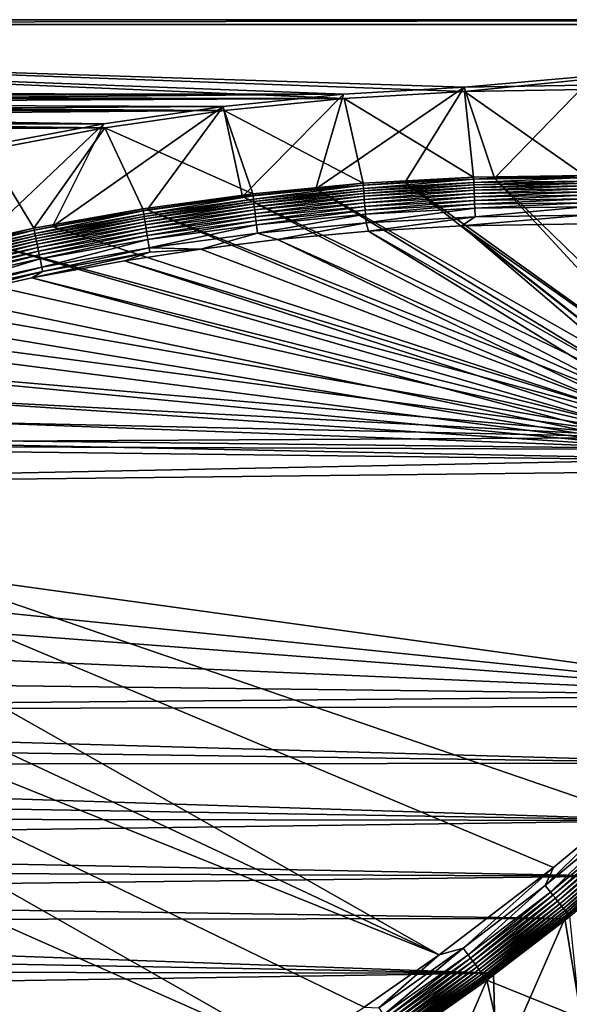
# Model space of a CAD drawing. Header units: metres. Extents: x 0 to 1651, y -1070 to 0.
# Tile 17 of 23: x 935 to 1273, y -606 to 0. Entities that reach past the tile are written whole.
import ezdxf

# ---------------------------------------------------------------- set-up
doc = ezdxf.new("R2010")
doc.units = ezdxf.units.M

msp = doc.modelspace()

# ---------------------------------------------------------------- linework, layer by layer
at = {"layer": 'None'}
for points in [[(423.802948, -47.347477), (1134.583252, -48.452602), (0, 0)], [(1134.583252, -48.452602), (1208.617432, -44.136024), (0, 0)], [(0, 0), (1208.617432, -44.136024), (1650, 0)], [(0, 0), (1650, 0), (0, 0, -45)], [(1650, 0), (1650, 0, -45), (0, 0, -45)], [(3, -3, -45), (0, 0, -45), (1650, 0, -45)], [(1647.142822, -3, -45), (3, -3, -45), (1650, 0, -45)], [(1208.617432, -44.136024), (1282.768555, -42.997688), (1650, 0)], [(1647.142822, -3, -3), (1208.450439, -41.532547, -3), (3, -3, -3)], [(1208.450439, -41.532547, -3), (1134.234009, -45.864342, -3), (3, -3, -3)], [(3, -3, -3), (1134.234009, -45.864342, -3), (422.772034, -44.999176, -3)], [(3, -3, -45), (1647.142822, -3, -45), (3, -3, -3)], [(1647.142822, -3, -45), (1647.142822, -3, -3), (3, -3, -3)], [(1282.784546, -40.389877, -3), (1208.450439, -41.532547, -3), (1647.142822, -3, -3)], [(1172.095947, -99.991081, -406), (1117.12439, -104.191658, -406), (1208.450439, -41.532547, -3)], [(1208.450439, -41.532547, -3), (1117.12439, -104.191658, -406), (1134.234009, -45.864342, -3)], [(1227.175903, -97.601654, -406), (1172.095947, -99.991081, -406), (1208.450439, -41.532547, -3)], [(1227.175903, -97.601654, -406), (1208.450439, -41.532547, -3), (1282.784546, -40.389877, -3)], [(1282.439331, -97.026779, -406), (1227.175903, -97.601654, -406), (1282.784546, -40.389877, -3)], [(1134.234009, -45.864342, -3), (452.166077, -47.425011, -3), (422.772034, -44.999176, -3)], [(423.802948, -47.347477), (447.228119, -49.1884), (1134.583252, -48.452602)], [(447.228119, -49.1884), (470.554016, -52.022148), (1134.583252, -48.452602)], [(452.166077, -47.425011, -3), (1134.234009, -45.864342, -3), (481.384247, -51.449856, -3)], [(1134.583252, -48.452602), (470.554016, -52.022148), (1060.802246, -55.93948)], [(1134.234009, -45.864342, -3), (1060.271729, -53.377277, -3), (481.384247, -51.449856, -3)], [(1134.234009, -45.864342, -3), (1072.084839, -108.994781, -406), (1060.271729, -53.377277, -3)], [(1060.802246, -55.93948), (1146.240845, -100.715622, -377.175201), (1134.583252, -48.452602)], [(1117.12439, -104.191658, -406), (1072.084839, -108.994781, -406), (1134.234009, -45.864342, -3)], [(1134.583252, -48.452602), (1214.295288, -96.975586, -377.175201), (1208.617432, -44.136024)], [(1146.240845, -100.715622, -377.175201), (1214.295288, -96.975586, -377.175201), (1134.583252, -48.452602)], [(1208.617432, -44.136024), (1282.445557, -96.005219, -377.175201), (1282.768555, -42.997688)], [(1214.295288, -96.975586, -377.175201), (1282.445557, -96.005219, -377.175201), (1208.617432, -44.136024)], [(470.554016, -52.022148), (493.738586, -55.843609), (1060.802246, -55.93948)], [(481.384247, -51.449856, -3), (1060.271729, -53.377277, -3), (510.341522, -57.051674, -3)], [(1060.271729, -53.377277, -3), (986.700134, -64.05751, -3), (510.341522, -57.051674, -3)], [(1060.271729, -53.377277, -3), (1013.476501, -117.099854, -406), (955.190979, -127.269501, -406)], [(1060.271729, -53.377277, -3), (955.190979, -127.269501, -406), (986.700134, -64.05751, -3)], [(1072.084839, -108.994781, -406), (1013.476501, -117.099854, -406), (1060.271729, -53.377277, -3)], [(1060.802246, -55.93948), (493.738586, -55.843609), (516.740051, -60.645893)], [(510.341522, -57.051674, -3), (986.700134, -64.05751, -3), (538.954285, -64.20813, -3)], [(1060.802246, -55.93948), (516.740051, -60.645893), (987.410156, -66.582886)], [(987.410156, -66.582886), (1078.394653, -107.219131, -377.175201), (1060.802246, -55.93948)], [(1078.394653, -107.219131, -377.175201), (1146.240845, -100.715622, -377.175201), (1060.802246, -55.93948)], [(516.740051, -60.645893), (539.516846, -66.420341), (987.410156, -66.582886)], [(986.700134, -64.05751, -3), (913.654602, -77.885361, -3), (538.954285, -64.20813, -3)], [(987.410156, -66.582886), (539.516846, -66.420341), (550.808167, -69.668938)], [(987.410156, -66.582886), (550.808167, -69.668938), (914.54187, -80.363251)], [(955.190979, -127.269501, -406), (910.559204, -136.503036, -406), (986.700134, -64.05751, -3)], [(986.700134, -64.05751, -3), (910.559204, -136.503036, -406), (913.654602, -77.885361, -3)], [(943.775452, -128.46904, -377.175201), (987.410156, -66.582886), (914.54187, -80.363251)], [(943.775452, -128.46904, -377.175201), (1010.869019, -116.475372, -377.175201), (987.410156, -66.582886)], [(1010.869019, -116.475372, -377.175201), (1078.394653, -107.219131, -377.175201), (987.410156, -66.582886)], [(877.224854, -143.180298, -377.175201), (943.775452, -128.46904, -377.175201), (914.54187, -80.363251)], [(1214.295288, -96.975586, -377.175201), (1146.240845, -100.715622, -377.175201), (1146.380493, -101.932091, -382.385681)], [(1214.383667, -98.193672, -382.385681), (1214.295288, -96.975586, -377.175201), (1146.380493, -101.932091, -382.385681)], [(1282.445557, -96.005219, -377.175201), (1214.295288, -96.975586, -377.175201), (1214.383667, -98.193672, -382.385681)], [(1282.438232, -97.219513, -382.386566), (1282.445557, -96.005219, -377.175201), (1214.383667, -98.193672, -382.385681)], [(1146.240845, -100.715622, -377.175201), (1078.394653, -107.219131, -377.175201), (1078.561401, -108.429367, -382.385681)], [(1146.380493, -101.932091, -382.385681), (1146.240845, -100.715622, -377.175201), (1078.561401, -108.429367, -382.385681)], [(1078.561401, -108.429367, -382.385681), (1078.807251, -110.541664, -387.314758), (1146.380493, -101.932091, -382.385681)], [(1078.807251, -110.541664, -387.314758), (1146.540283, -104.052643, -387.314758), (1146.380493, -101.932091, -382.385681)], [(1117.12439, -104.191658, -406), (1172.095947, -99.991081, -406), (1336.091064, -228.928284, -406)], [(1146.380493, -101.932091, -382.385681), (1146.540283, -104.052643, -387.314758), (1214.383667, -98.193672, -382.385681)], [(1146.540283, -104.052643, -387.314758), (1214.457031, -100.31897, -387.314758), (1214.383667, -98.193672, -382.385681)], [(1146.540283, -104.052643, -387.314758), (1146.644409, -105.434029, -389.61441), (1214.457031, -100.31897, -387.314758)], [(1146.644409, -105.434029, -389.61441), (1214.504883, -101.703445, -389.61441), (1214.457031, -100.31897, -387.314758)], [(1146.644409, -105.434029, -389.61441), (1146.763428, -107.014198, -391.779236), (1214.504883, -101.703445, -389.61441)], [(1146.763428, -107.014198, -391.779236), (1214.559692, -103.287155, -391.779236), (1214.504883, -101.703445, -389.61441)], [(1172.095947, -99.991081, -406), (1227.175903, -97.601654, -406), (1341.770264, -221.770325, -406)], [(1336.091064, -228.928284, -406), (1172.095947, -99.991081, -406), (1341.770264, -221.770325, -406)], [(1214.383667, -98.193672, -382.385681), (1214.457031, -100.31897, -387.314758), (1282.438232, -97.219513, -382.386566)], [(1214.457031, -100.31897, -387.314758), (1282.425171, -99.348434, -387.314301), (1282.438232, -97.219513, -382.386566)], [(1214.457031, -100.31897, -387.314758), (1214.504883, -101.703445, -389.61441), (1282.425171, -99.348434, -387.314301)], [(1214.504883, -101.703445, -389.61441), (1282.416748, -100.733841, -389.614227), (1282.425171, -99.348434, -387.314301)], [(1214.504883, -101.703445, -389.61441), (1214.559692, -103.287155, -391.779236), (1282.416748, -100.733841, -389.614227)], [(1214.559692, -103.287155, -391.779236), (1282.407104, -102.318085, -391.779541), (1282.416748, -100.733841, -389.614227)], [(1214.559692, -103.287155, -391.779236), (1214.620728, -105.056458, -393.793457), (1282.407104, -102.318085, -391.779541)], [(1214.620728, -105.056458, -393.793457), (1282.396362, -104.088615, -393.793762), (1282.407104, -102.318085, -391.779541)], [(1227.175903, -97.601654, -406), (1282.439331, -97.026779, -406), (1348.928345, -216.09111, -406)], [(1341.770264, -221.770325, -406), (1227.175903, -97.601654, -406), (1348.928345, -216.09111, -406)], [(1078.394653, -107.219131, -377.175201), (1010.869019, -116.475372, -377.175201), (1011.058777, -117.677444, -382.385681)], [(1078.561401, -108.429367, -382.385681), (1078.394653, -107.219131, -377.175201), (1011.058777, -117.677444, -382.385681)], [(1011.058777, -117.677444, -382.385681), (1011.39032, -119.778008, -387.314758), (1078.561401, -108.429367, -382.385681)], [(1011.39032, -119.778008, -387.314758), (1078.807251, -110.541664, -387.314758), (1078.561401, -108.429367, -382.385681)], [(1013.476501, -117.099854, -406), (1072.084839, -108.994781, -406), (1330.743774, -242.735291, -406)], [(1072.084839, -108.994781, -406), (1117.12439, -104.191658, -406), (1332.880127, -235.304947, -406)], [(1330.743774, -242.735291, -406), (1072.084839, -108.994781, -406), (1332.880127, -235.304947, -406)], [(1078.807251, -110.541664, -387.314758), (1078.967407, -111.917679, -389.61441), (1146.540283, -104.052643, -387.314758)], [(1078.967407, -111.917679, -389.61441), (1146.644409, -105.434029, -389.61441), (1146.540283, -104.052643, -387.314758)], [(1078.967407, -111.917679, -389.61441), (1079.150635, -113.491707, -391.779236), (1146.644409, -105.434029, -389.61441)], [(1079.150635, -113.491707, -391.779236), (1146.763428, -107.014198, -391.779236), (1146.644409, -105.434029, -389.61441)], [(1079.150635, -113.491707, -391.779236), (1079.355347, -115.250191, -393.793457), (1146.763428, -107.014198, -391.779236)], [(1079.355347, -115.250191, -393.793457), (1146.896484, -108.779549, -393.793457), (1146.763428, -107.014198, -391.779236)], [(1146.896484, -108.779549, -393.793457), (1079.355347, -115.250191, -393.793457), (1079.579956, -117.179573, -395.641296)], [(1147.042358, -110.716469, -395.641296), (1146.896484, -108.779549, -393.793457), (1079.579956, -117.179573, -395.641296)], [(1332.880127, -235.304947, -406), (1117.12439, -104.191658, -406), (1336.091064, -228.928284, -406)], [(1146.763428, -107.014198, -391.779236), (1146.896484, -108.779549, -393.793457), (1214.559692, -103.287155, -391.779236)], [(1146.896484, -108.779549, -393.793457), (1214.620728, -105.056458, -393.793457), (1214.559692, -103.287155, -391.779236)], [(1214.620728, -105.056458, -393.793457), (1146.896484, -108.779549, -393.793457), (1147.042358, -110.716469, -395.641296)], [(1214.687866, -106.997711, -395.641296), (1214.620728, -105.056458, -393.793457), (1147.042358, -110.716469, -395.641296)], [(1214.687866, -106.997711, -395.641296), (1147.042358, -110.716469, -395.641296), (1147.200195, -112.810692, -397.307617)], [(1214.760376, -109.096619, -397.307617), (1214.687866, -106.997711, -395.641296), (1147.200195, -112.810692, -397.307617)], [(1147.200195, -112.810692, -397.307617), (1147.36853, -115.045364, -398.780426), (1214.760376, -109.096619, -397.307617)], [(1147.36853, -115.045364, -398.780426), (1214.837769, -111.336296, -398.780426), (1214.760376, -109.096619, -397.307617)], [(1282.396362, -104.088615, -393.793762), (1214.620728, -105.056458, -393.793457), (1214.687866, -106.997711, -395.641296)], [(1282.384521, -106.031303, -395.641296), (1282.396362, -104.088615, -393.793762), (1214.687866, -106.997711, -395.641296)], [(1282.384521, -106.031303, -395.641296), (1214.687866, -106.997711, -395.641296), (1214.760376, -109.096619, -397.307617)], [(1282.371704, -108.131172, -397.307983), (1282.384521, -106.031303, -395.641296), (1214.760376, -109.096619, -397.307617)], [(1214.760376, -109.096619, -397.307617), (1214.837769, -111.336296, -398.780426), (1282.371704, -108.131172, -397.307983)], [(1214.837769, -111.336296, -398.780426), (1282.358032, -110.372177, -398.780975), (1282.371704, -108.131172, -397.307983)], [(1011.39032, -119.778008, -387.314758), (1011.606323, -121.14637, -389.61441), (1078.807251, -110.541664, -387.314758)], [(1011.606323, -121.14637, -389.61441), (1078.967407, -111.917679, -389.61441), (1078.807251, -110.541664, -387.314758)], [(1011.606323, -121.14637, -389.61441), (1011.853394, -122.711655, -391.779236), (1078.967407, -111.917679, -389.61441)], [(1011.853394, -122.711655, -391.779236), (1079.150635, -113.491707, -391.779236), (1078.967407, -111.917679, -389.61441)], [(1011.853394, -122.711655, -391.779236), (1012.129456, -124.460358, -393.793457), (1079.150635, -113.491707, -391.779236)], [(1012.129456, -124.460358, -393.793457), (1079.355347, -115.250191, -393.793457), (1079.150635, -113.491707, -391.779236)], [(1147.042358, -110.716469, -395.641296), (1079.579956, -117.179573, -395.641296), (1079.822754, -119.265648, -397.307617)], [(1147.200195, -112.810692, -397.307617), (1147.042358, -110.716469, -395.641296), (1079.822754, -119.265648, -397.307617)], [(1079.822754, -119.265648, -397.307617), (1080.081909, -121.491631, -398.780426), (1147.200195, -112.810692, -397.307617)], [(1080.081909, -121.491631, -398.780426), (1147.36853, -115.045364, -398.780426), (1147.200195, -112.810692, -397.307617)], [(1080.081909, -121.491631, -398.780426), (1080.355225, -123.84008, -400.048401), (1147.36853, -115.045364, -398.780426)], [(1080.355225, -123.84008, -400.048401), (1147.546143, -117.402985, -400.048401), (1147.36853, -115.045364, -398.780426)], [(1147.36853, -115.045364, -398.780426), (1147.546143, -117.402985, -400.048401), (1214.837769, -111.336296, -398.780426)], [(1147.546143, -117.402985, -400.048401), (1214.919434, -113.699196, -400.048401), (1214.837769, -111.336296, -398.780426)], [(1214.919434, -113.699196, -400.048401), (1147.546143, -117.402985, -400.048401), (1147.731812, -119.866043, -401.100159)], [(1215.004761, -116.16777, -401.100159), (1214.919434, -113.699196, -400.048401), (1147.731812, -119.866043, -401.100159)], [(1214.837769, -111.336296, -398.780426), (1214.919434, -113.699196, -400.048401), (1282.358032, -110.372177, -398.780975)], [(1214.919434, -113.699196, -400.048401), (1282.343628, -112.736855, -400.048492), (1282.358032, -110.372177, -398.780975)], [(1282.343628, -112.736855, -400.048492), (1214.919434, -113.699196, -400.048401), (1215.004761, -116.16777, -401.100159)], [(1282.328613, -115.207176, -401.100342), (1282.343628, -112.736855, -400.048492), (1215.004761, -116.16777, -401.100159)], [(1282.328613, -115.207176, -401.100342), (1215.004761, -116.16777, -401.100159), (1215.183594, -121.341736, -402.52005)], [(1282.296997, -120.383163, -402.522797), (1282.328613, -115.207176, -401.100342), (1215.183594, -121.341736, -402.52005)], [(1010.869019, -116.475372, -377.175201), (943.775452, -128.46904, -377.175201), (944.000732, -129.665039, -382.385681)], [(1011.058777, -117.677444, -382.385681), (1010.869019, -116.475372, -377.175201), (944.000732, -129.665039, -382.385681)], [(944.000732, -129.665039, -382.385681), (944.417419, -131.750381, -387.314758), (1011.058777, -117.677444, -382.385681)], [(944.417419, -131.750381, -387.314758), (1011.39032, -119.778008, -387.314758), (1011.058777, -117.677444, -382.385681)], [(944.417419, -131.750381, -387.314758), (944.688904, -133.108841, -389.61441), (1011.39032, -119.778008, -387.314758)], [(944.688904, -133.108841, -389.61441), (1011.606323, -121.14637, -389.61441), (1011.39032, -119.778008, -387.314758)], [(944.688904, -133.108841, -389.61441), (944.99939, -134.662781, -391.779236), (1011.606323, -121.14637, -389.61441)], [(944.99939, -134.662781, -391.779236), (1011.853394, -122.711655, -391.779236), (1011.606323, -121.14637, -389.61441)], [(955.190979, -127.269501, -406), (1013.476501, -117.099854, -406), (1330.077148, -250, -406)], [(1079.355347, -115.250191, -393.793457), (1012.129456, -124.460358, -393.793457), (1012.432312, -126.379013, -395.641296)], [(1079.579956, -117.179573, -395.641296), (1079.355347, -115.250191, -393.793457), (1012.432312, -126.379013, -395.641296)], [(1079.579956, -117.179573, -395.641296), (1012.432312, -126.379013, -395.641296), (1012.759766, -128.453491, -397.307617)], [(1079.822754, -119.265648, -397.307617), (1079.579956, -117.179573, -395.641296), (1012.759766, -128.453491, -397.307617)], [(1012.759766, -128.453491, -397.307617), (1013.109192, -130.667099, -398.780426), (1079.822754, -119.265648, -397.307617)], [(1013.109192, -130.667099, -398.780426), (1080.081909, -121.491631, -398.780426), (1079.822754, -119.265648, -397.307617)], [(1330.077148, -250, -406), (1013.476501, -117.099854, -406), (1330.743774, -242.735291, -406)], [(1147.546143, -117.402985, -400.048401), (1080.355225, -123.84008, -400.048401), (1080.640869, -126.293556, -401.100159)], [(1147.731812, -119.866043, -401.100159), (1147.546143, -117.402985, -400.048401), (1080.640869, -126.293556, -401.100159)], [(1147.731812, -119.866043, -401.100159), (1080.640869, -126.293556, -401.100159), (1081.23938, -131.435898, -402.52005)], [(1148.120728, -125.028465, -402.52005), (1147.731812, -119.866043, -401.100159), (1081.23938, -131.435898, -402.52005)], [(1215.004761, -116.16777, -401.100159), (1147.731812, -119.866043, -401.100159), (1148.120728, -125.028465, -402.52005)], [(1215.183594, -121.341736, -402.52005), (1215.004761, -116.16777, -401.100159), (1148.120728, -125.028465, -402.52005)], [(1215.183594, -121.341736, -402.52005), (1206.900146, -126.978722, -403), (1282.296997, -120.383163, -402.522797)], [(1206.900146, -126.978722, -403), (1282.264526, -125.712708, -403), (1282.296997, -120.383163, -402.522797)], [(910.559204, -136.503036, -406), (955.190979, -127.269501, -406), (1330.077148, -250, -406)], [(944.99939, -134.662781, -391.779236), (945.346313, -136.398819, -393.793457), (1011.853394, -122.711655, -391.779236)], [(945.346313, -136.398819, -393.793457), (1012.129456, -124.460358, -393.793457), (1011.853394, -122.711655, -391.779236)], [(1012.129456, -124.460358, -393.793457), (945.346313, -136.398819, -393.793457), (945.726929, -138.303574, -395.641296)], [(1012.432312, -126.379013, -395.641296), (1012.129456, -124.460358, -393.793457), (945.726929, -138.303574, -395.641296)], [(1012.432312, -126.379013, -395.641296), (945.726929, -138.303574, -395.641296), (946.138489, -140.363022, -397.307617)], [(1012.759766, -128.453491, -397.307617), (1012.432312, -126.379013, -395.641296), (946.138489, -140.363022, -397.307617)], [(1013.109192, -130.667099, -398.780426), (1013.477844, -133.002502, -400.048401), (1080.081909, -121.491631, -398.780426)], [(1013.477844, -133.002502, -400.048401), (1080.355225, -123.84008, -400.048401), (1080.081909, -121.491631, -398.780426)], [(1080.355225, -123.84008, -400.048401), (1013.477844, -133.002502, -400.048401), (1013.862976, -135.442337, -401.100159)], [(1080.640869, -126.293556, -401.100159), (1080.355225, -123.84008, -400.048401), (1013.862976, -135.442337, -401.100159)], [(1080.640869, -126.293556, -401.100159), (1013.862976, -135.442337, -401.100159), (1014.670227, -140.556091, -402.52005)], [(1081.23938, -131.435898, -402.52005), (1080.640869, -126.293556, -401.100159), (1014.670227, -140.556091, -402.52005)], [(1081.23938, -131.435898, -402.52005), (1093.557251, -135.405212, -403), (1148.120728, -125.028465, -402.52005)], [(1093.557251, -135.405212, -403), (1149.664185, -130.250336, -403), (1148.120728, -125.028465, -402.52005)], [(1148.120728, -125.028465, -402.52005), (1149.664185, -130.250336, -403), (1215.183594, -121.341736, -402.52005)], [(1149.664185, -130.250336, -403), (1206.900146, -126.978722, -403), (1215.183594, -121.341736, -402.52005)], [(1206.900146, -126.978722, -403), (1149.664185, -130.250336, -403), (1334.490601, -235.94249, -403)], [(1206.900146, -126.978722, -403), (1342.995117, -222.995056, -403), (1282.264526, -125.712708, -403)], [(1334.490601, -235.94249, -403), (1337.562988, -229.841339, -403), (1206.900146, -126.978722, -403)], [(1337.562988, -229.841339, -403), (1342.995117, -222.995056, -403), (1206.900146, -126.978722, -403)], [(943.775452, -128.46904, -377.175201), (877.224854, -143.180298, -377.175201), (877.497009, -144.367905, -382.385681)], [(944.000732, -129.665039, -382.385681), (943.775452, -128.46904, -377.175201), (877.497009, -144.367905, -382.385681)], [(877.497009, -144.367905, -382.385681), (877.998169, -146.43457, -387.314758), (944.000732, -129.665039, -382.385681)], [(877.998169, -146.43457, -387.314758), (944.417419, -131.750381, -387.314758), (944.000732, -129.665039, -382.385681)], [(877.998169, -146.43457, -387.314758), (878.324646, -147.780869, -389.61441), (944.417419, -131.750381, -387.314758)], [(878.324646, -147.780869, -389.61441), (944.688904, -133.108841, -389.61441), (944.417419, -131.750381, -387.314758)], [(878.324646, -147.780869, -389.61441), (878.698059, -149.320892, -391.779236), (944.688904, -133.108841, -389.61441)], [(878.698059, -149.320892, -391.779236), (944.99939, -134.662781, -391.779236), (944.688904, -133.108841, -389.61441)], [(946.138489, -140.363022, -397.307617), (946.577637, -142.560593, -398.780426), (1012.759766, -128.453491, -397.307617)], [(946.577637, -142.560593, -398.780426), (1013.109192, -130.667099, -398.780426), (1012.759766, -128.453491, -397.307617)], [(946.577637, -142.560593, -398.780426), (947.040894, -144.879059, -400.048401), (1013.109192, -130.667099, -398.780426)], [(947.040894, -144.879059, -400.048401), (1013.477844, -133.002502, -400.048401), (1013.109192, -130.667099, -398.780426)], [(1013.477844, -133.002502, -400.048401), (947.040894, -144.879059, -400.048401), (947.524963, -147.301224, -401.100159)], [(1013.862976, -135.442337, -401.100159), (1013.477844, -133.002502, -400.048401), (947.524963, -147.301224, -401.100159)], [(1014.670227, -140.556091, -402.52005), (1046.447266, -141.236023, -403), (1081.23938, -131.435898, -402.52005)], [(1046.447266, -141.236023, -403), (1093.557251, -135.405212, -403), (1081.23938, -131.435898, -402.52005)], [(1149.664185, -130.250336, -403), (1093.557251, -135.405212, -403), (1332.446899, -243.050476, -403)], [(1149.664185, -130.250336, -403), (1332.446899, -243.050476, -403), (1334.490601, -235.94249, -403)], [(855.502075, -149.656174, -406), (910.559204, -136.503036, -406), (1330.743774, -257.264709, -406)], [(878.698059, -149.320892, -391.779236), (879.115234, -151.041397, -393.793457), (944.99939, -134.662781, -391.779236)], [(879.115234, -151.041397, -393.793457), (945.346313, -136.398819, -393.793457), (944.99939, -134.662781, -391.779236)], [(945.346313, -136.398819, -393.793457), (879.115234, -151.041397, -393.793457), (879.572998, -152.929092, -395.641296)], [(945.726929, -138.303574, -395.641296), (945.346313, -136.398819, -393.793457), (879.572998, -152.929092, -395.641296)], [(945.726929, -138.303574, -395.641296), (879.572998, -152.929092, -395.641296), (880.067932, -154.970108, -397.307617)], [(946.138489, -140.363022, -397.307617), (945.726929, -138.303574, -395.641296), (880.067932, -154.970108, -397.307617)], [(910.559204, -136.503036, -406), (1330.077148, -250, -406), (1330.743774, -257.264709, -406)], [(1013.862976, -135.442337, -401.100159), (947.524963, -147.301224, -401.100159), (948.539429, -152.37793, -402.52005)], [(1014.670227, -140.556091, -402.52005), (1013.862976, -135.442337, -401.100159), (948.539429, -152.37793, -402.52005)], [(1093.557251, -135.405212, -403), (1046.447266, -141.236023, -403), (1331.809204, -250, -403)], [(1093.557251, -135.405212, -403), (1331.809204, -250, -403), (1332.446899, -243.050476, -403)], [(880.067932, -154.970108, -397.307617), (880.596069, -157.14801, -398.780426), (946.138489, -140.363022, -397.307617)], [(880.596069, -157.14801, -398.780426), (946.577637, -142.560593, -398.780426), (946.138489, -140.363022, -397.307617)], [(880.596069, -157.14801, -398.780426), (881.153198, -159.44574, -400.048401), (946.577637, -142.560593, -398.780426)], [(881.153198, -159.44574, -400.048401), (947.040894, -144.879059, -400.048401), (946.577637, -142.560593, -398.780426)], [(947.040894, -144.879059, -400.048401), (881.153198, -159.44574, -400.048401), (881.735291, -161.846222, -401.100159)], [(947.524963, -147.301224, -401.100159), (947.040894, -144.879059, -400.048401), (881.735291, -161.846222, -401.100159)], [(949.060303, -154.984512, -402.879395), (942.473816, -159.040817, -403), (1015.084656, -143.181686, -402.879395)], [(942.473816, -159.040817, -403), (999.525085, -148.42247, -403), (1015.084656, -143.181686, -402.879395)], [(1014.670227, -140.556091, -402.52005), (948.539429, -152.37793, -402.52005), (949.060303, -154.984512, -402.879395)], [(1015.084656, -143.181686, -402.879395), (1014.670227, -140.556091, -402.52005), (949.060303, -154.984512, -402.879395)], [(999.525085, -148.42247, -403), (1046.447266, -141.236023, -403), (1015.084656, -143.181686, -402.879395)], [(1046.447266, -141.236023, -403), (999.525085, -148.42247, -403), (1331.809204, -250, -403)], [(1046.447266, -141.236023, -403), (1014.670227, -140.556091, -402.52005), (1015.084656, -143.181686, -402.879395)], [(1330.743774, -257.264709, -406), (800.920776, -164.661942, -406), (855.502075, -149.656174, -406)], [(947.524963, -147.301224, -401.100159), (881.735291, -161.846222, -401.100159), (882.955322, -166.877472, -402.52005)], [(948.539429, -152.37793, -402.52005), (947.524963, -147.301224, -401.100159), (882.955322, -166.877472, -402.52005)], [(999.525085, -148.42247, -403), (942.473816, -159.040817, -403), (1332.446899, -256.949524, -403)], [(1331.809204, -250, -403), (999.525085, -148.42247, -403), (1332.446899, -256.949524, -403)], [(948.539429, -152.37793, -402.52005), (882.955322, -166.877472, -402.52005), (883.581726, -169.460724, -402.879395)], [(949.060303, -154.984512, -402.879395), (948.539429, -152.37793, -402.52005), (883.581726, -169.460724, -402.879395)], [(883.581726, -169.460724, -402.879395), (888.53479, -171.012955, -403), (949.060303, -154.984512, -402.879395)], [(888.53479, -171.012955, -403), (942.473816, -159.040817, -403), (949.060303, -154.984512, -402.879395)], [(942.473816, -159.040817, -403), (888.53479, -171.012955, -403), (1334.490601, -264.057495, -403)], [(1332.446899, -256.949524, -403), (942.473816, -159.040817, -403), (1334.490601, -264.057495, -403)], [(749.313782, -180.700699, -406), (800.920776, -164.661942, -406), (1330.743774, -257.264709, -406)], [(1334.490601, -264.057495, -403), (888.53479, -171.012955, -403), (843.747192, -182.412338, -403)], [(688.147278, -202.117401, -406), (749.313782, -180.700699, -406), (1330.743774, -257.264709, -406)], [(843.747192, -182.412338, -403), (799.297241, -195.06424, -403), (1334.490601, -264.057495, -403)], [(799.297241, -195.06424, -403), (756.30719, -208.599487, -403), (1334.490601, -264.057495, -403)], [(1330.743774, -257.264709, -406), (639.965881, -220.892624, -406), (688.147278, -202.117401, -406)], [(1334.490601, -264.057495, -403), (756.30719, -208.599487, -403), (713.703674, -223.306305, -403)], [(592.386963, -241.14595, -406), (639.965881, -220.892624, -406), (1330.743774, -257.264709, -406)], [(713.703674, -223.306305, -403), (671.518677, -239.173691, -403), (1334.490601, -264.057495, -403)], [(548.162048, -261.558014, -406), (592.386963, -241.14595, -406), (1330.743774, -257.264709, -406)], [(671.518677, -239.173691, -403), (629.783752, -256.189758, -403), (1334.490601, -264.057495, -403)], [(1330.743774, -257.264709, -406), (1332.880127, -264.695038, -406), (548.162048, -261.558014, -406)], [(569.125183, -283.351929, -403), (1193.170532, -576.010864, -403), (629.783752, -256.189758, -403)], [(1334.490601, -264.057495, -403), (629.783752, -256.189758, -403), (1337.562988, -270.158661, -403)], [(629.783752, -256.189758, -403), (1304.547363, -487.969818, -403), (1337.562988, -270.158661, -403)], [(1193.170532, -576.010864, -403), (1263.507813, -522.243103, -403), (629.783752, -256.189758, -403)], [(629.783752, -256.189758, -403), (1263.507813, -522.243103, -403), (1304.547363, -487.969818, -403)], [(548.162048, -261.558014, -406), (1336.091064, -271.071716, -406), (495.653809, -287.867249, -406)], [(1332.880127, -264.695038, -406), (1336.091064, -271.071716, -406), (548.162048, -261.558014, -406)], [(1336.091064, -271.071716, -406), (1341.770264, -278.229675, -406), (495.653809, -287.867249, -406)], [(495.653809, -287.867249, -406), (1341.770264, -278.229675, -406), (1422.754883, -416.262817, -406)], [(569.125183, -283.351929, -403), (523.273865, -305.881409, -403), (1193.170532, -576.010864, -403)], [(1422.754883, -416.262817, -406), (444.100098, -316.000854, -406), (495.653809, -287.867249, -406)], [(523.273865, -305.881409, -403), (448.937836, -346.290924, -403), (1103.315796, -636.548584, -403)], [(523.273865, -305.881409, -403), (1146.910767, -608.250427, -403), (1193.170532, -576.010864, -403)], [(1146.910767, -608.250427, -403), (523.273865, -305.881409, -403), (1103.315796, -636.548584, -403)], [(405.507202, -338.635468, -406), (444.100098, -316.000854, -406), (1422.754883, -416.262817, -406)], [(355.983276, -369.770508, -406), (405.507202, -338.635468, -406), (1422.754883, -416.262817, -406)], [(448.937836, -346.290924, -403), (357.478821, -608.434082, -403), (976.156128, -708.609314, -403)], [(1103.315796, -636.548584, -403), (448.937836, -346.290924, -403), (1028.034058, -681.003662, -403)], [(448.937836, -346.290924, -403), (976.156128, -708.609314, -403), (1028.034058, -681.003662, -403)], [(1422.754883, -416.262817, -406), (307.57663, -402.615631, -406), (355.983276, -369.770508, -406)], [(274.931946, -426.20047, -406), (307.57663, -402.615631, -406), (1422.754883, -416.262817, -406)], [(1416.698853, -422.640991, -406), (274.931946, -426.20047, -406), (1422.754883, -416.262817, -406)], [(1416.698853, -422.640991, -406), (1380.497314, -457.967896, -406), (274.931946, -426.20047, -406)], [(1380.497314, -457.967896, -406), (279.082977, -442.425995, -406), (274.931946, -426.20047, -406)], [(279.082977, -442.425995, -406), (1380.497314, -457.967896, -406), (283.583557, -458.916077, -406)], [(1380.497314, -457.967896, -406), (1341.980347, -493.312286, -406), (283.583557, -458.916077, -406)], [(283.583557, -458.916077, -406), (1341.980347, -493.312286, -406), (288.360138, -475.365112, -406)], [(1341.980347, -493.312286, -406), (293.318024, -491.467499, -406), (288.360138, -475.365112, -406)], [(1307.231567, -492.685425, -402.52005), (1304.547363, -487.969818, -403), (1258.328003, -533.22821, -402.52005)], [(1304.547363, -487.969818, -403), (1263.507813, -522.243103, -403), (1258.328003, -533.22821, -402.52005)], [(293.318024, -491.467499, -406), (1341.980347, -493.312286, -406), (298.536896, -507.503082, -406)], [(1341.980347, -493.312286, -406), (1302.379272, -527.437622, -406), (298.536896, -507.503082, -406)], [(1307.231567, -492.685425, -402.52005), (1258.328003, -533.22821, -402.52005), (1261.55481, -537.276611, -401.100159)], [(1310.611572, -496.606781, -401.100159), (1307.231567, -492.685425, -402.52005), (1261.55481, -537.276611, -401.100159)], [(1310.611572, -496.606781, -401.100159), (1261.55481, -537.276611, -401.100159), (1263.09436, -539.208191, -400.048401)], [(1312.224243, -498.477722, -400.048401), (1310.611572, -496.606781, -401.100159), (1263.09436, -539.208191, -400.048401)], [(1312.224243, -498.477722, -400.048401), (1263.09436, -539.208191, -400.048401), (1264.567993, -541.057068, -398.780426)], [(1313.767944, -500.268555, -398.780426), (1312.224243, -498.477722, -400.048401), (1264.567993, -541.057068, -398.780426)], [(1313.767944, -500.268555, -398.780426), (1264.567993, -541.057068, -398.780426), (1265.964722, -542.809509, -397.307617)], [(1315.231079, -501.966003, -397.307617), (1313.767944, -500.268555, -398.780426), (1265.964722, -542.809509, -397.307617)], [(1315.231079, -501.966003, -397.307617), (1265.964722, -542.809509, -397.307617), (1267.273804, -544.451782, -395.641296)], [(1316.602295, -503.556763, -395.641296), (1315.231079, -501.966003, -397.307617), (1267.273804, -544.451782, -395.641296)], [(298.536896, -507.503082, -406), (1302.379272, -527.437622, -406), (303.976257, -523.353577, -406)], [(1316.602295, -503.556763, -395.641296), (1267.273804, -544.451782, -395.641296), (1268.484497, -545.970764, -393.793457)], [(1317.870483, -505.028046, -393.793457), (1316.602295, -503.556763, -395.641296), (1268.484497, -545.970764, -393.793457)], [(1317.870483, -505.028046, -393.793457), (1268.484497, -545.970764, -393.793457), (1269.587891, -547.355164, -391.779236)], [(1319.026245, -506.369019, -391.779236), (1317.870483, -505.028046, -393.793457), (1269.587891, -547.355164, -391.779236)], [(1319.026245, -506.369019, -391.779236), (1269.587891, -547.355164, -391.779236), (1270.575562, -548.59436, -389.61441)], [(1320.060913, -507.569305, -389.61441), (1319.026245, -506.369019, -391.779236), (1270.575562, -548.59436, -389.61441)], [(1320.060913, -507.569305, -389.61441), (1270.575562, -548.59436, -389.61441), (1271.439087, -549.677673, -387.314758)], [(1320.965332, -508.618591, -387.314758), (1320.060913, -507.569305, -389.61441), (1271.439087, -549.677673, -387.314758)], [(1320.965332, -508.618591, -387.314758), (1271.439087, -549.677673, -387.314758), (1272.17041, -550.595215, -384.897552)], [(1321.731445, -509.507385, -384.897552), (1320.965332, -508.618591, -387.314758), (1272.17041, -550.595215, -384.897552)], [(1321.731445, -509.507385, -384.897552), (1272.17041, -550.595215, -384.897552), (1272.764526, -551.340637, -382.385681)], [(1322.35376, -510.22937, -382.385681), (1321.731445, -509.507385, -384.897552), (1272.764526, -551.340637, -382.385681)], [(1272.764526, -551.340637, -382.385681), (1273.508301, -552.308533, -377.175201), (1322.35376, -510.22937, -382.385681)], [(1302.379272, -527.437622, -406), (309.661865, -539.102539, -406), (303.976257, -523.353577, -406)], [(1302.379272, -527.437622, -406), (1270.322021, -553.53772, -406), (309.661865, -539.102539, -406)], [(1263.507813, -522.243103, -403), (1193.170532, -576.010864, -403), (1207.900513, -571.863892, -402.52005)], [(1258.328003, -533.22821, -402.52005), (1263.507813, -522.243103, -403), (1207.900513, -571.863892, -402.52005)], [(1280.859375, -617.126892, -3), (1270.322021, -553.53772, -406), (1302.379272, -527.437622, -406)], [(1258.328003, -533.22821, -402.52005), (1207.900513, -571.863892, -402.52005), (1210.969238, -576.033386, -401.100159)], [(1261.55481, -537.276611, -401.100159), (1258.328003, -533.22821, -402.52005), (1210.969238, -576.033386, -401.100159)], [(1270.322021, -553.53772, -406), (315.602234, -554.773071, -406), (309.661865, -539.102539, -406)], [(1261.55481, -537.276611, -401.100159), (1210.969238, -576.033386, -401.100159), (1212.43335, -578.022705, -400.048401)], [(1263.09436, -539.208191, -400.048401), (1261.55481, -537.276611, -401.100159), (1212.43335, -578.022705, -400.048401)], [(1263.09436, -539.208191, -400.048401), (1212.43335, -578.022705, -400.048401), (1213.834839, -579.92688, -398.780426)], [(1264.567993, -541.057068, -398.780426), (1263.09436, -539.208191, -400.048401), (1213.834839, -579.92688, -398.780426)], [(1264.567993, -541.057068, -398.780426), (1213.834839, -579.92688, -398.780426), (1215.163208, -581.73175, -397.307617)], [(1265.964722, -542.809509, -397.307617), (1264.567993, -541.057068, -398.780426), (1215.163208, -581.73175, -397.307617)], [(1265.964722, -542.809509, -397.307617), (1215.163208, -581.73175, -397.307617), (1216.408081, -583.423218, -395.641296)], [(1267.273804, -544.451782, -395.641296), (1265.964722, -542.809509, -397.307617), (1216.408081, -583.423218, -395.641296)], [(1267.273804, -544.451782, -395.641296), (1216.408081, -583.423218, -395.641296), (1217.55957, -584.98761, -393.793457)], [(1268.484497, -545.970764, -393.793457), (1267.273804, -544.451782, -395.641296), (1217.55957, -584.98761, -393.793457)], [(1268.484497, -545.970764, -393.793457), (1217.55957, -584.98761, -393.793457), (1218.608887, -586.413391, -391.779236)], [(1269.587891, -547.355164, -391.779236), (1268.484497, -545.970764, -393.793457), (1218.608887, -586.413391, -391.779236)], [(1269.587891, -547.355164, -391.779236), (1218.608887, -586.413391, -391.779236), (1219.548218, -587.689636, -389.61441)], [(1270.575562, -548.59436, -389.61441), (1269.587891, -547.355164, -391.779236), (1219.548218, -587.689636, -389.61441)], [(1270.575562, -548.59436, -389.61441), (1219.548218, -587.689636, -389.61441), (1220.369385, -588.805359, -387.314758)], [(1271.439087, -549.677673, -387.314758), (1270.575562, -548.59436, -389.61441), (1220.369385, -588.805359, -387.314758)], [(1271.439087, -549.677673, -387.314758), (1220.369385, -588.805359, -387.314758), (1221.064941, -589.750366, -384.897552)], [(1272.17041, -550.595215, -384.897552), (1271.439087, -549.677673, -387.314758), (1221.064941, -589.750366, -384.897552)], [(1272.17041, -550.595215, -384.897552), (1221.064941, -589.750366, -384.897552), (1221.629883, -590.518066, -382.385681)], [(1272.764526, -551.340637, -382.385681), (1272.17041, -550.595215, -384.897552), (1221.629883, -590.518066, -382.385681)], [(1221.629883, -590.518066, -382.385681), (1222.351318, -591.498169, -377.175201), (1272.764526, -551.340637, -382.385681)], [(1222.351318, -591.498169, -377.175201), (1273.508301, -552.308533, -377.175201), (1272.764526, -551.340637, -382.385681)], [(1270.322021, -553.53772, -406), (1226.428955, -587.216003, -406), (315.602234, -554.773071, -406)], [(1226.428955, -587.216003, -406), (321.796661, -570.361023, -406), (315.602234, -554.773071, -406)], [(1273.508301, -552.308533, -377.175201), (1222.351318, -591.498169, -377.175201), (1279.76062, -614.683899)], [(1228.070557, -649.966248, -37.69276), (1226.428955, -587.216003, -406), (1270.322021, -553.53772, -406)], [(1280.859375, -617.126892, -3), (1228.070557, -649.966248, -37.69276), (1270.322021, -553.53772, -406)], [(1226.428955, -587.216003, -406), (328.244324, -585.862122, -406), (321.796661, -570.361023, -406)], [(1193.170532, -576.010864, -403), (1146.910767, -608.250427, -403), (1156.031006, -608.52356, -402.52005)], [(1207.900513, -571.863892, -402.52005), (1156.031006, -608.52356, -402.52005), (1158.937256, -612.807983, -401.100159)], [(1207.900513, -571.863892, -402.52005), (1193.170532, -576.010864, -403), (1156.031006, -608.52356, -402.52005)], [(1210.969238, -576.033386, -401.100159), (1207.900513, -571.863892, -402.52005), (1158.937256, -612.807983, -401.100159)], [(1210.969238, -576.033386, -401.100159), (1158.937256, -612.807983, -401.100159), (1160.323853, -614.852112, -400.048401)], [(1212.43335, -578.022705, -400.048401), (1210.969238, -576.033386, -401.100159), (1160.323853, -614.852112, -400.048401)], [(1212.43335, -578.022705, -400.048401), (1160.323853, -614.852112, -400.048401), (1161.651001, -616.808777, -398.780426)], [(1213.834839, -579.92688, -398.780426), (1212.43335, -578.022705, -400.048401), (1161.651001, -616.808777, -398.780426)], [(1213.834839, -579.92688, -398.780426), (1161.651001, -616.808777, -398.780426), (1162.909058, -618.66333, -397.307617)], [(1215.163208, -581.73175, -397.307617), (1213.834839, -579.92688, -398.780426), (1162.909058, -618.66333, -397.307617)], [(1215.163208, -581.73175, -397.307617), (1162.909058, -618.66333, -397.307617), (1164.088013, -620.401367, -395.641296)], [(1216.408081, -583.423218, -395.641296), (1215.163208, -581.73175, -397.307617), (1164.088013, -620.401367, -395.641296)], [(334.922852, -601.223877, -406), (328.244324, -585.862122, -406), (1226.428955, -587.216003, -406)], [(1181.447754, -619.426575, -406), (334.922852, -601.223877, -406), (1226.428955, -587.216003, -406)], [(1216.408081, -583.423218, -395.641296), (1164.088013, -620.401367, -395.641296), (1165.178345, -622.008911, -393.793457)], [(1217.55957, -584.98761, -393.793457), (1216.408081, -583.423218, -395.641296), (1165.178345, -622.008911, -393.793457)], [(1217.55957, -584.98761, -393.793457), (1165.178345, -622.008911, -393.793457), (1166.172241, -623.473999, -391.779236)], [(1218.608887, -586.413391, -391.779236), (1217.55957, -584.98761, -393.793457), (1166.172241, -623.473999, -391.779236)], [(1218.608887, -586.413391, -391.779236), (1166.172241, -623.473999, -391.779236), (1167.061768, -624.7854, -389.61441)], [(1219.548218, -587.689636, -389.61441), (1218.608887, -586.413391, -391.779236), (1167.061768, -624.7854, -389.61441)], [(1219.548218, -587.689636, -389.61441), (1167.061768, -624.7854, -389.61441), (1167.839355, -625.931824, -387.314758)], [(1220.369385, -588.805359, -387.314758), (1219.548218, -587.689636, -389.61441), (1167.839355, -625.931824, -387.314758)], [(1226.428955, -587.216003, -406), (1228.070557, -649.966248, -37.69276), (1181.447754, -619.426575, -406)], [(1220.369385, -588.805359, -387.314758), (1167.839355, -625.931824, -387.314758), (1168.498047, -626.902893, -384.897552)], [(1221.064941, -589.750366, -384.897552), (1220.369385, -588.805359, -387.314758), (1168.498047, -626.902893, -384.897552)], [(1221.064941, -589.750366, -384.897552), (1168.498047, -626.902893, -384.897552), (1169.033203, -627.691711, -382.385681)], [(1221.629883, -590.518066, -382.385681), (1221.064941, -589.750366, -384.897552), (1169.033203, -627.691711, -382.385681)], [(1169.033203, -627.691711, -382.385681), (1169.72583, -628.692444, -377.175201), (1221.629883, -590.518066, -382.385681)], [(1169.72583, -628.692444, -377.175201), (1222.351318, -591.498169, -377.175201), (1221.629883, -590.518066, -382.385681)], [(1222.351318, -591.498169, -377.175201), (1169.72583, -628.692444, -377.175201), (1188.519897, -669.787903, -60)], [(1222.351318, -591.498169, -377.175201), (1188.519897, -669.787903, -60), (1234.132202, -643.253418, -29.974686)], [(1279.76062, -614.683899), (1222.351318, -591.498169, -377.175201), (1234.132202, -643.253418, -29.974686)], [(341.815216, -616.413513, -406), (334.922852, -601.223877, -406), (1181.447754, -619.426575, -406)]]:
    msp.add_3dface(points, dxfattribs=at)

doc.saveas('drawing.dxf')
